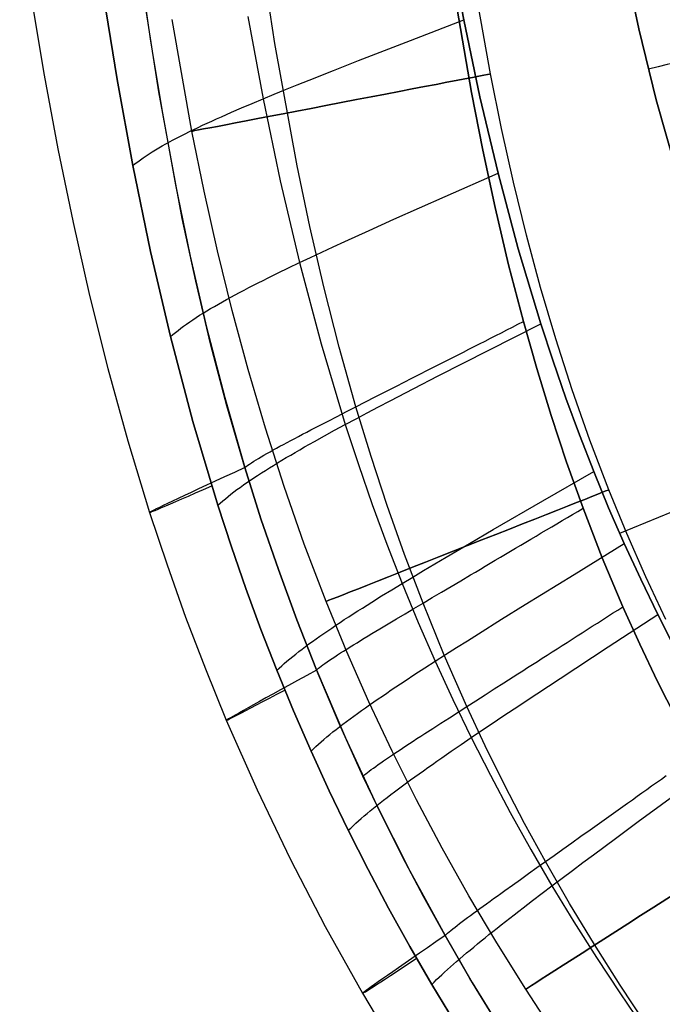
# Model space of a CAD drawing. Extents: x 35614 to 36526, y 4034 to 4838.
# Tile 7 of 79: x 35743 to 35806, y 4169 to 4267. Entities that reach past the tile are written whole.
import ezdxf

# ---------------------------------------------------------------- set-up
doc = ezdxf.new("R2010")
doc.units = 0
doc.layers.add('PREDEFINITO', color=7, linetype='CONTINUOUS')

msp = doc.modelspace()

# ---------------------------------------------------------------- linework, layer by layer
at = {"layer": 'PREDEFINITO'}
for p, q in [((35753.812, 4278.643, -297.202), (35755.844, 4264.388, -297.202)), ((35768.115, 4264.152, -313.407), (35766.254, 4276.266, -313.402)), ((35742.927, 4275.686, -208.45), (35745.333, 4261.042, -208.45)), ((35785.339, 4274.082, -103), (35786.763, 4266.474, -103)), ((35786.763, 4266.474, -103), (35785.339, 4274.082, -103)), ((35802.536, 4272.679, -319.731), (35804.025, 4265.605, -319.731)), ((35804.025, 4265.605, -319.731), (35802.536, 4272.679, -319.731)), ((35756.659, 4259.375, -297.202), (35754.722, 4271.934, -297.202)), ((35787.519, 4259.317, -319.731), (35785.562, 4270.757, -319.731)), ((35785.562, 4270.757, -319.731), (35787.519, 4259.317, -319.731)), ((35789.389, 4261.158, -380.007), (35787.601, 4271.335, -380.007)), ((35752.536, 4260.613, -137), (35751.149, 4269.151, -137)), ((35751.149, 4269.151, -137), (35752.536, 4260.613, -137)), ((35759.923, 4255.498, -380.007), (35757.973, 4266.534, -380.007)), ((35765.439, 4266.822, -115.396), (35766.943, 4258.691, -115.371)), ((35781.499, 4264.452, -105.906), (35786.763, 4266.474, -103)), ((35786.763, 4266.474, -103), (35788.359, 4258.898, -103)), ((35788.359, 4258.898, -103), (35786.763, 4266.474, -103)), ((35804.025, 4265.605, -319.731), (35805.758, 4258.587, -319.731)), ((35805.758, 4258.587, -319.731), (35804.025, 4265.605, -319.731)), ((35755.844, 4264.388, -297.202), (35757.017, 4257.285, -297.202)), ((35770.319, 4252.091, -313.412), (35768.115, 4264.152, -313.407)), ((35776.372, 4262.466, -108.878), (35781.499, 4264.452, -105.906)), ((35773.892, 4261.495, -110.407), (35776.372, 4262.466, -108.878)), ((35745.333, 4261.042, -208.45), (35746.697, 4253.75, -208.449)), ((35771.486, 4260.54, -111.985), (35773.892, 4261.495, -110.407)), ((35790.478, 4255.778, -380.007), (35789.389, 4261.158, -380.007)), ((35754.093, 4252.102, -137), (35752.536, 4260.613, -137)), ((35752.536, 4260.613, -137), (35754.093, 4252.102, -137)), ((35769.165, 4259.605, -113.631), (35770.314, 4260.07, -112.798)), ((35770.314, 4260.07, -112.798), (35771.486, 4260.54, -111.985)), ((35758.978, 4246.89, -297.202), (35756.659, 4259.375, -297.202)), ((35766.943, 4258.691, -115.371), (35768.041, 4259.145, -114.488)), ((35768.041, 4259.145, -114.488), (35769.165, 4259.605, -113.631)), ((35788.635, 4253.624, -319.731), (35787.519, 4259.317, -319.731)), ((35787.519, 4259.317, -319.731), (35788.635, 4253.624, -319.731)), ((35788.359, 4258.898, -103), (35790.146, 4251.367, -103)), ((35790.146, 4251.367, -103), (35788.359, 4258.898, -103)), ((35763.818, 4257.359, -118.218), (35764.83, 4257.798, -117.232)), ((35764.83, 4257.798, -117.232), (35765.872, 4258.242, -116.284)), ((35765.872, 4258.242, -116.284), (35766.943, 4258.691, -115.371)), ((35766.943, 4258.691, -115.371), (35768.634, 4250.586, -115.344)), ((35805.758, 4258.587, -319.731), (35807.733, 4251.632, -319.731)), ((35807.733, 4251.632, -319.731), (35805.758, 4258.587, -319.731)), ((35757.017, 4257.285, -297.202), (35758.318, 4250.207, -297.202)), ((35762.361, 4256.712, -119.78), (35762.839, 4256.926, -119.247)), ((35762.839, 4256.926, -119.247), (35763.324, 4257.142, -118.727)), ((35763.324, 4257.142, -118.727), (35763.818, 4257.359, -118.218)), ((35760.106, 4255.659, -122.644), (35760.539, 4255.867, -122.042)), ((35760.539, 4255.867, -122.042), (35760.981, 4256.076, -121.455)), ((35760.981, 4256.076, -121.455), (35761.433, 4256.287, -120.883)), ((35761.433, 4256.287, -120.883), (35761.893, 4256.499, -120.325)), ((35761.893, 4256.499, -120.325), (35762.361, 4256.712, -119.78)), ((35758.471, 4254.839, -125.22), (35758.865, 4255.043, -124.55)), ((35758.865, 4255.043, -124.55), (35759.269, 4255.247, -123.897)), ((35759.269, 4255.247, -123.897), (35759.683, 4255.452, -123.262)), ((35759.683, 4255.452, -123.262), (35760.106, 4255.659, -122.644)), ((35761.127, 4249.577, -380.007), (35759.923, 4255.498, -380.007)), ((35791.664, 4250.472, -380.007), (35790.478, 4255.778, -380.007)), ((35756.655, 4253.841, -128.876), (35756.997, 4254.038, -128.102)), ((35756.997, 4254.038, -128.102), (35757.35, 4254.237, -127.35)), ((35757.35, 4254.237, -127.35), (35757.713, 4254.437, -126.62)), ((35757.713, 4254.437, -126.62), (35758.087, 4254.638, -125.91)), ((35758.087, 4254.638, -125.91), (35758.471, 4254.839, -125.22)), ((35746.697, 4253.75, -208.449), (35748.19, 4246.488, -208.449)), ((35755.114, 4252.867, -133.114), (35755.399, 4253.06, -132.214)), ((35755.399, 4253.06, -132.214), (35755.696, 4253.254, -131.342)), ((35755.696, 4253.254, -131.342), (35756.005, 4253.449, -130.495)), ((35756.005, 4253.449, -130.495), (35756.324, 4253.644, -129.674)), ((35756.324, 4253.644, -129.674), (35756.655, 4253.841, -128.876)), ((35789.856, 4247.954, -319.731), (35788.635, 4253.624, -319.731)), ((35788.635, 4253.624, -319.731), (35789.856, 4247.954, -319.731)), ((35754.093, 4252.102, -137), (35754.33, 4252.292, -135.983)), ((35755.843, 4243.632, -137), (35754.093, 4252.102, -137)), ((35754.093, 4252.102, -137), (35755.843, 4243.632, -137)), ((35754.33, 4252.292, -135.983), (35754.579, 4252.483, -134.997)), ((35754.579, 4252.483, -134.997), (35754.841, 4252.675, -134.041)), ((35754.841, 4252.675, -134.041), (35755.114, 4252.867, -133.114)), ((35771.578, 4246.093, -313.414), (35770.319, 4252.091, -313.412)), ((35784.937, 4249.062, -105.889), (35790.146, 4251.367, -103)), ((35790.146, 4251.367, -103), (35792.143, 4243.888, -103)), ((35792.143, 4243.888, -103), (35790.146, 4251.367, -103)), ((35758.318, 4250.207, -297.202), (35759.763, 4243.162, -297.202)), ((35768.634, 4250.586, -115.344), (35770.535, 4242.516, -115.317)), ((35792.95, 4245.239, -380.007), (35791.664, 4250.472, -380.007)), ((35762.449, 4243.678, -380.007), (35761.127, 4249.577, -380.007)), ((35779.864, 4246.801, -108.845), (35784.937, 4249.062, -105.889)), ((35791.19, 4242.313, -319.731), (35789.856, 4247.954, -319.731)), ((35789.856, 4247.954, -319.731), (35791.19, 4242.313, -319.731)), ((35748.19, 4246.488, -208.449), (35749.826, 4239.26, -208.449)), ((35760.311, 4240.686, -297.202), (35758.978, 4246.89, -297.202)), ((35777.411, 4245.695, -110.368), (35779.864, 4246.801, -108.845)), ((35772.956, 4240.122, -313.416), (35771.578, 4246.093, -313.414)), ((35775.03, 4244.611, -111.94), (35777.411, 4245.695, -110.368)), ((35794.343, 4240.077, -380.007), (35792.95, 4245.239, -380.007)), ((35773.871, 4244.078, -112.75), (35775.03, 4244.611, -111.94)), ((35757.811, 4235.21, -137), (35755.843, 4243.632, -137)), ((35755.843, 4243.632, -137), (35757.811, 4235.21, -137)), ((35763.895, 4237.808, -380.007), (35762.449, 4243.678, -380.007)), ((35771.622, 4243.03, -114.435), (35772.734, 4243.551, -113.581)), ((35772.734, 4243.551, -113.581), (35773.871, 4244.078, -112.75)), ((35792.143, 4243.888, -103), (35794.37, 4236.475, -103)), ((35794.37, 4236.475, -103), (35792.143, 4243.888, -103)), ((35759.763, 4243.162, -297.202), (35761.371, 4236.155, -297.202)), ((35769.475, 4242.009, -116.228), (35770.535, 4242.516, -115.317)), ((35770.535, 4242.516, -115.317), (35771.622, 4243.03, -114.435)), ((35770.535, 4242.516, -115.317), (35772.669, 4234.492, -115.289)), ((35792.649, 4236.705, -319.731), (35791.19, 4242.313, -319.731)), ((35791.19, 4242.313, -319.731), (35792.649, 4236.705, -319.731)), ((35767.443, 4241.015, -118.161), (35768.444, 4241.508, -117.175)), ((35768.444, 4241.508, -117.175), (35769.475, 4242.009, -116.228)), ((35761.775, 4234.514, -297.202), (35760.311, 4240.686, -297.202)), ((35765.537, 4240.049, -120.268), (35766.001, 4240.287, -119.723)), ((35766.001, 4240.287, -119.723), (35766.474, 4240.528, -119.19)), ((35766.474, 4240.528, -119.19), (35766.954, 4240.77, -118.67)), ((35766.954, 4240.77, -118.67), (35767.443, 4241.015, -118.161)), ((35763.769, 4239.11, -122.591), (35764.198, 4239.342, -121.988)), ((35764.198, 4239.342, -121.988), (35764.635, 4239.576, -121.4)), ((35764.635, 4239.576, -121.4), (35765.082, 4239.811, -120.827)), ((35765.082, 4239.811, -120.827), (35765.537, 4240.049, -120.268)), ((35774.464, 4234.184, -313.418), (35772.956, 4240.122, -313.416)), ((35795.847, 4234.983, -380.007), (35794.343, 4240.077, -380.007)), ((35749.826, 4239.26, -208.449), (35751.622, 4232.075, -208.448)), ((35762.15, 4238.2, -125.173), (35762.54, 4238.425, -124.5)), ((35762.54, 4238.425, -124.5), (35762.94, 4238.652, -123.846)), ((35762.94, 4238.652, -123.846), (35763.35, 4238.88, -123.21)), ((35763.35, 4238.88, -123.21), (35763.769, 4239.11, -122.591)), ((35760.69, 4237.316, -128.063), (35761.04, 4237.534, -127.309)), ((35761.04, 4237.534, -127.309), (35761.4, 4237.755, -126.576)), ((35761.4, 4237.755, -126.576), (35761.77, 4237.976, -125.865)), ((35761.77, 4237.976, -125.865), (35762.15, 4238.2, -125.173)), ((35765.469, 4231.971, -380.007), (35763.895, 4237.808, -380.007)), ((35759.107, 4236.246, -132.192), (35759.402, 4236.457, -131.316)), ((35759.402, 4236.457, -131.316), (35759.707, 4236.669, -130.465)), ((35759.707, 4236.669, -130.465), (35760.024, 4236.883, -129.641)), ((35760.024, 4236.883, -129.641), (35760.352, 4237.099, -128.84)), ((35760.352, 4237.099, -128.84), (35760.69, 4237.316, -128.063)), ((35789.241, 4233.879, -105.872), (35794.37, 4236.475, -103)), ((35791.562, 4236.152, -319.686), (35792.105, 4236.428, -319.715)), ((35792.105, 4236.428, -319.715), (35792.649, 4236.705, -319.731)), ((35793.968, 4232.051, -319.731), (35792.649, 4236.705, -319.731)), ((35792.649, 4236.705, -319.731), (35793.968, 4232.051, -319.731)), ((35794.37, 4236.475, -103), (35795.575, 4232.799, -103)), ((35795.575, 4232.799, -103), (35794.37, 4236.475, -103)), ((35757.811, 4235.21, -137), (35758.047, 4235.415, -135.978)), ((35758.047, 4235.415, -135.978), (35758.294, 4235.621, -134.987)), ((35758.294, 4235.621, -134.987), (35758.553, 4235.828, -134.027)), ((35758.553, 4235.828, -134.027), (35758.825, 4236.036, -133.095)), ((35758.825, 4236.036, -133.095), (35759.107, 4236.246, -132.192)), ((35761.371, 4236.155, -297.202), (35763.159, 4229.194, -297.202)), ((35789.938, 4235.326, -319.526), (35790.479, 4235.601, -319.591)), ((35790.479, 4235.601, -319.591), (35791.02, 4235.876, -319.645)), ((35791.02, 4235.876, -319.645), (35791.562, 4236.152, -319.686)), ((35760.021, 4226.847, -137), (35757.811, 4235.21, -137)), ((35757.811, 4235.21, -137), (35760.021, 4226.847, -137)), ((35763.382, 4228.379, -297.202), (35761.775, 4234.514, -297.202)), ((35772.669, 4234.492, -115.289), (35775.057, 4226.529, -115.261)), ((35787.79, 4234.233, -319.141), (35788.325, 4234.505, -319.255)), ((35788.325, 4234.505, -319.255), (35788.861, 4234.778, -319.357)), ((35788.861, 4234.778, -319.357), (35789.399, 4235.052, -319.447)), ((35789.399, 4235.052, -319.447), (35789.938, 4235.326, -319.526)), ((35797.467, 4229.956, -380.007), (35795.847, 4234.983, -380.007)), ((35776.113, 4228.282, -313.42), (35774.464, 4234.184, -313.418)), ((35784.246, 4231.333, -108.812), (35789.241, 4233.879, -105.872)), ((35786.194, 4233.421, -318.727), (35786.724, 4233.69, -318.877)), ((35786.724, 4233.69, -318.877), (35787.256, 4233.961, -319.015)), ((35787.256, 4233.961, -319.015), (35787.79, 4234.233, -319.141)), ((35784.092, 4232.35, -318.012), (35784.615, 4232.616, -318.208)), ((35784.615, 4232.616, -318.208), (35785.139, 4232.883, -318.392)), ((35785.139, 4232.883, -318.392), (35785.666, 4233.151, -318.565)), ((35785.666, 4233.151, -318.565), (35786.194, 4233.421, -318.727)), ((35795.575, 4232.799, -103), (35796.844, 4229.143, -103)), ((35796.844, 4229.143, -103), (35795.575, 4232.799, -103)), ((35751.622, 4232.075, -208.448), (35753.591, 4224.936, -208.448)), ((35767.178, 4226.174, -380.007), (35765.469, 4231.971, -380.007)), ((35782.026, 4231.298, -317.118), (35782.539, 4231.559, -317.358)), ((35782.539, 4231.559, -317.358), (35783.054, 4231.822, -317.587)), ((35783.054, 4231.822, -317.587), (35783.572, 4232.085, -317.805)), ((35783.572, 4232.085, -317.805), (35784.092, 4232.35, -318.012)), ((35795.385, 4227.426, -319.731), (35793.968, 4232.051, -319.731)), ((35793.968, 4232.051, -319.731), (35795.385, 4227.426, -319.731)), ((35780.002, 4230.267, -316.05), (35781.008, 4230.779, -316.605)), ((35781.008, 4230.779, -316.605), (35781.516, 4231.038, -316.867)), ((35781.516, 4231.038, -316.867), (35782.026, 4231.298, -317.118)), ((35781.831, 4230.09, -110.328), (35784.246, 4231.333, -108.812)), ((35778.028, 4229.26, -314.815), (35779.008, 4229.76, -315.453)), ((35779.008, 4229.76, -315.453), (35780.002, 4230.267, -316.05)), ((35779.486, 4228.873, -111.893), (35781.831, 4230.09, -110.328)), ((35799.209, 4224.995, -380.007), (35797.467, 4229.956, -380.007)), ((35763.159, 4229.194, -297.202), (35765.145, 4222.286, -297.202)), ((35776.113, 4228.282, -313.42), (35777.062, 4228.767, -314.137)), ((35777.062, 4228.767, -314.137), (35778.028, 4229.26, -314.815)), ((35778.344, 4228.276, -112.701), (35779.486, 4228.873, -111.893)), ((35796.844, 4229.143, -103), (35798.181, 4225.509, -103)), ((35798.181, 4225.509, -103), (35796.844, 4229.143, -103)), ((35765.145, 4222.286, -297.202), (35763.382, 4228.379, -297.202)), ((35774.269, 4227.338, -311.871), (35775.182, 4227.806, -312.664)), ((35775.182, 4227.806, -312.664), (35776.113, 4228.282, -313.42)), ((35777.605, 4223.388, -313.421), (35776.113, 4228.282, -313.42)), ((35776.128, 4227.103, -114.382), (35777.224, 4227.685, -113.53)), ((35777.224, 4227.685, -113.53), (35778.344, 4228.276, -112.701)), ((35762.494, 4218.558, -137), (35760.021, 4226.847, -137)), ((35760.021, 4226.847, -137), (35762.494, 4218.558, -137)), ((35772.51, 4226.433, -310.176), (35773.378, 4226.88, -311.041)), ((35773.378, 4226.88, -311.041), (35774.269, 4227.338, -311.871)), ((35775.057, 4226.529, -115.261), (35776.128, 4227.103, -114.382)), ((35796.907, 4222.832, -319.731), (35795.385, 4227.426, -319.731)), ((35795.385, 4227.426, -319.731), (35796.907, 4222.832, -319.731)), ((35769.027, 4220.423, -380.007), (35767.178, 4226.174, -380.007)), ((35770.855, 4225.573, -308.34), (35771.258, 4225.783, -308.812)), ((35771.258, 4225.783, -308.812), (35771.668, 4225.997, -309.275)), ((35771.668, 4225.997, -309.275), (35772.51, 4226.433, -310.176)), ((35772.997, 4225.406, -117.118), (35774.013, 4225.963, -116.172)), ((35774.013, 4225.963, -116.172), (35775.057, 4226.529, -115.261)), ((35775.057, 4226.529, -115.261), (35776.353, 4222.575, -115.248)), ((35753.591, 4224.936, -208.448), (35755.751, 4217.852, -208.448)), ((35768.966, 4224.573, -305.855), (35769.325, 4224.766, -306.369)), ((35769.325, 4224.766, -306.369), (35769.694, 4224.962, -306.874)), ((35769.694, 4224.962, -306.874), (35770.073, 4225.162, -307.371)), ((35770.073, 4225.162, -307.371), (35770.46, 4225.366, -307.86)), ((35770.46, 4225.366, -307.86), (35770.855, 4225.573, -308.34)), ((35771.529, 4224.587, -118.612), (35772.011, 4224.858, -118.103)), ((35772.011, 4224.858, -118.103), (35772.997, 4225.406, -117.118)), ((35798.181, 4225.509, -103), (35799.585, 4221.901, -103)), ((35799.585, 4221.901, -103), (35798.181, 4225.509, -103)), ((35801.078, 4220.097, -380.007), (35799.209, 4224.995, -380.007)), ((35767.331, 4223.676, -303.168), (35767.634, 4223.846, -303.721)), ((35767.634, 4223.846, -303.721), (35767.95, 4224.021, -304.267)), ((35767.95, 4224.021, -304.267), (35768.277, 4224.201, -304.804)), ((35768.277, 4224.201, -304.804), (35768.616, 4224.385, -305.334)), ((35768.616, 4224.385, -305.334), (35768.966, 4224.573, -305.855)), ((35769.683, 4223.526, -120.771), (35770.132, 4223.788, -120.211)), ((35770.132, 4223.788, -120.211), (35770.589, 4224.052, -119.666)), ((35770.589, 4224.052, -119.666), (35771.055, 4224.318, -119.133)), ((35771.055, 4224.318, -119.133), (35771.529, 4224.587, -118.612)), ((35765.616, 4222.636, -299.074), (35765.812, 4222.767, -299.682)), ((35765.812, 4222.767, -299.682), (35766.025, 4222.904, -300.283)), ((35766.025, 4222.904, -300.283), (35766.256, 4223.047, -300.875)), ((35766.256, 4223.047, -300.875), (35766.502, 4223.196, -301.46)), ((35766.502, 4223.196, -301.46), (35766.764, 4223.351, -302.037)), ((35766.764, 4223.351, -302.037), (35767.041, 4223.511, -302.606)), ((35767.041, 4223.511, -302.606), (35767.331, 4223.676, -303.168)), ((35768.388, 4222.755, -122.537), (35768.811, 4223.01, -121.933)), ((35768.811, 4223.01, -121.933), (35769.242, 4223.267, -121.344)), ((35769.242, 4223.267, -121.344), (35769.683, 4223.526, -120.771)), ((35779.205, 4218.525, -313.422), (35777.605, 4223.388, -313.421)), ((35798.538, 4218.272, -319.731), (35796.907, 4222.832, -319.731)), ((35796.907, 4222.832, -319.731), (35798.538, 4218.272, -319.731)), ((35765.145, 4222.286, -297.202), (35765.211, 4222.34, -297.519)), ((35765.145, 4222.286, -297.202), (35766.743, 4217.236, -297.202)), ((35766.743, 4217.236, -297.202), (35765.145, 4222.286, -297.202)), ((35765.211, 4222.34, -297.519), (35765.282, 4222.396, -297.834)), ((35765.282, 4222.396, -297.834), (35765.439, 4222.513, -298.458)), ((35765.439, 4222.513, -298.458), (35765.616, 4222.636, -299.074)), ((35766.789, 4221.759, -125.125), (35767.175, 4222.005, -124.45)), ((35767.175, 4222.005, -124.45), (35767.57, 4222.253, -123.795)), ((35767.57, 4222.253, -123.795), (35767.974, 4222.503, -123.157)), ((35767.974, 4222.503, -123.157), (35768.388, 4222.755, -122.537)), ((35776.353, 4222.575, -115.248), (35777.72, 4218.641, -115.235)), ((35794.565, 4219.008, -105.856), (35799.585, 4221.901, -103)), ((35799.585, 4221.901, -103), (35801.058, 4218.324, -103)), ((35801.058, 4218.324, -103), (35799.585, 4221.901, -103)), ((35765.347, 4220.8, -128.024), (35765.693, 4221.037, -127.267)), ((35765.693, 4221.037, -127.267), (35766.048, 4221.275, -126.532)), ((35766.048, 4221.275, -126.532), (35766.414, 4221.516, -125.818)), ((35766.414, 4221.516, -125.818), (35766.789, 4221.759, -125.125)), ((35763.78, 4219.652, -132.169), (35764.072, 4219.877, -131.289)), ((35764.072, 4219.877, -131.289), (35764.375, 4220.105, -130.435)), ((35764.375, 4220.105, -130.435), (35764.688, 4220.334, -129.607)), ((35764.688, 4220.334, -129.607), (35765.012, 4220.566, -128.804)), ((35765.012, 4220.566, -128.804), (35765.347, 4220.8, -128.024)), ((35771.022, 4214.722, -380.007), (35769.027, 4220.423, -380.007)), ((35802.856, 4215.78, -380.007), (35801.078, 4220.097, -380.007)), ((35762.728, 4218.773, -135.973), (35762.974, 4218.989, -134.977)), ((35762.974, 4218.989, -134.977), (35763.231, 4219.208, -134.012)), ((35763.231, 4219.208, -134.012), (35763.5, 4219.429, -133.076)), ((35763.5, 4219.429, -133.076), (35763.78, 4219.652, -132.169)), ((35789.675, 4216.173, -108.781), (35794.565, 4219.008, -105.856)), ((35762.494, 4218.558, -137), (35762.728, 4218.773, -135.973)), ((35763.837, 4214.445, -137), (35762.494, 4218.558, -137)), ((35762.494, 4218.558, -137), (35763.837, 4214.445, -137)), ((35777.72, 4218.641, -115.235), (35779.16, 4214.731, -115.222)), ((35780.915, 4213.696, -313.423), (35779.205, 4218.525, -313.422)), ((35797.502, 4217.658, -319.686), (35798.02, 4217.965, -319.715)), ((35798.02, 4217.965, -319.715), (35798.538, 4218.272, -319.731)), ((35800.431, 4213.386, -319.731), (35798.538, 4218.272, -319.731)), ((35798.538, 4218.272, -319.731), (35800.431, 4213.386, -319.731)), ((35801.058, 4218.324, -103), (35802.603, 4214.776, -103)), ((35802.603, 4214.776, -103), (35801.058, 4218.324, -103)), ((35802.151, 4215.795, -103), (35809.489, 4218.838, -99.314)), ((35755.751, 4217.852, -208.448), (35757.471, 4212.672, -208.447)), ((35766.743, 4217.236, -297.202), (35768.457, 4212.221, -297.202)), ((35768.457, 4212.221, -297.202), (35766.743, 4217.236, -297.202)), ((35795.953, 4216.741, -319.526), (35796.468, 4217.046, -319.592)), ((35796.468, 4217.046, -319.592), (35796.984, 4217.352, -319.645)), ((35796.984, 4217.352, -319.645), (35797.502, 4217.658, -319.686)), ((35787.31, 4214.792, -110.29), (35789.675, 4216.173, -108.781)), ((35794.413, 4215.829, -319.256), (35794.925, 4216.132, -319.358)), ((35794.925, 4216.132, -319.358), (35795.438, 4216.436, -319.448)), ((35795.438, 4216.436, -319.448), (35795.953, 4216.741, -319.526)), ((35792.885, 4214.924, -318.878), (35793.393, 4215.225, -319.016)), ((35793.393, 4215.225, -319.016), (35793.902, 4215.526, -319.142)), ((35793.902, 4215.526, -319.142), (35794.413, 4215.829, -319.256)), ((35804.737, 4211.514, -380.007), (35802.856, 4215.78, -380.007)), ((35765.252, 4210.357, -137), (35763.837, 4214.445, -137)), ((35763.837, 4214.445, -137), (35765.252, 4210.357, -137)), ((35773.17, 4209.078, -380.007), (35771.022, 4214.722, -380.007)), ((35779.16, 4214.731, -115.222), (35780.675, 4210.848, -115.21)), ((35785.013, 4213.442, -111.85), (35787.31, 4214.792, -110.29)), ((35790.87, 4213.73, -318.21), (35791.371, 4214.027, -318.394)), ((35791.371, 4214.027, -318.394), (35791.874, 4214.325, -318.567)), ((35791.874, 4214.325, -318.567), (35792.379, 4214.624, -318.728)), ((35792.379, 4214.624, -318.728), (35792.885, 4214.924, -318.878)), ((35797.648, 4211.733, -105.849), (35802.603, 4214.776, -103)), ((35802.603, 4214.776, -103), (35804.221, 4211.259, -103)), ((35804.221, 4211.259, -103), (35802.603, 4214.776, -103)), ((35782.737, 4208.906, -313.423), (35780.915, 4213.696, -313.423)), ((35783.895, 4212.779, -112.655), (35785.013, 4213.442, -111.85)), ((35789.38, 4212.846, -317.59), (35789.874, 4213.14, -317.808)), ((35789.874, 4213.14, -317.808), (35790.371, 4213.434, -318.014)), ((35790.371, 4213.434, -318.014), (35790.87, 4213.73, -318.21)), ((35802.464, 4208.545, -319.731), (35800.431, 4213.386, -319.731)), ((35800.431, 4213.386, -319.731), (35802.464, 4208.545, -319.731)), ((35757.471, 4212.672, -208.447), (35759.305, 4207.527, -208.447)), ((35768.457, 4212.221, -297.202), (35770.285, 4207.244, -297.202)), ((35770.285, 4207.244, -297.202), (35768.457, 4212.221, -297.202)), ((35781.724, 4211.482, -114.332), (35782.798, 4212.125, -113.482)), ((35782.798, 4212.125, -113.482), (35783.895, 4212.779, -112.655)), ((35787.909, 4211.974, -316.87), (35788.397, 4212.264, -317.12)), ((35788.397, 4212.264, -317.12), (35788.887, 4212.554, -317.36)), ((35788.887, 4212.554, -317.36), (35789.38, 4212.846, -317.59)), ((35780.675, 4210.848, -115.21), (35781.724, 4211.482, -114.332)), ((35785.51, 4210.552, -315.456), (35786.461, 4211.116, -316.053)), ((35786.461, 4211.116, -316.053), (35787.423, 4211.687, -316.608)), ((35787.423, 4211.687, -316.608), (35787.909, 4211.974, -316.87)), ((35792.821, 4208.754, -108.767), (35797.648, 4211.733, -105.849)), ((35804.221, 4211.259, -103), (35805.907, 4207.777, -103)), ((35805.907, 4207.777, -103), (35804.221, 4211.259, -103)), ((35806.721, 4207.297, -380.007), (35804.737, 4211.514, -380.007)), ((35766.743, 4206.297, -137), (35765.252, 4210.357, -137)), ((35765.252, 4210.357, -137), (35766.743, 4206.297, -137)), ((35778.655, 4209.611, -117.064), (35779.651, 4210.224, -116.119)), ((35779.651, 4210.224, -116.119), (35780.675, 4210.848, -115.21)), ((35780.675, 4210.848, -115.21), (35782.266, 4206.993, -115.198)), ((35784.571, 4209.995, -314.818), (35785.51, 4210.552, -315.456)), ((35777.688, 4209.009, -118.049), (35778.655, 4209.611, -117.064)), ((35782.737, 4208.906, -313.423), (35783.647, 4209.446, -314.14)), ((35783.647, 4209.446, -314.14), (35784.571, 4209.995, -314.818)), ((35775.217, 4204.097, -380.007), (35773.17, 4209.078, -380.007)), ((35776.293, 4208.127, -119.612), (35776.75, 4208.418, -119.079)), ((35776.75, 4208.418, -119.079), (35777.215, 4208.712, -118.558)), ((35777.215, 4208.712, -118.558), (35777.688, 4209.009, -118.049)), ((35780.969, 4207.854, -311.875), (35781.844, 4208.375, -312.668)), ((35781.844, 4208.375, -312.668), (35782.737, 4208.906, -313.423)), ((35784.835, 4203.776, -313.424), (35782.737, 4208.906, -313.423)), ((35790.486, 4207.304, -110.273), (35792.821, 4208.754, -108.767)), ((35801.455, 4207.9, -319.686), (35801.959, 4208.222, -319.715)), ((35801.959, 4208.222, -319.715), (35802.464, 4208.545, -319.731)), ((35804.134, 4204.843, -319.731), (35802.464, 4208.545, -319.731)), ((35802.464, 4208.545, -319.731), (35804.134, 4204.843, -319.731)), ((35759.305, 4207.527, -208.447), (35761.255, 4202.421, -208.447)), ((35770.285, 4207.244, -297.202), (35772.228, 4202.309, -297.202)), ((35772.228, 4202.309, -297.202), (35770.285, 4207.244, -297.202)), ((35774.546, 4206.992, -121.881), (35774.97, 4207.272, -121.292)), ((35774.97, 4207.272, -121.292), (35775.403, 4207.554, -120.718)), ((35775.403, 4207.554, -120.718), (35775.844, 4207.839, -120.158)), ((35775.844, 4207.839, -120.158), (35776.293, 4208.127, -119.612)), ((35779.281, 4206.845, -310.181), (35780.114, 4207.343, -311.046)), ((35780.114, 4207.343, -311.046), (35780.969, 4207.854, -311.875)), ((35788.219, 4205.886, -111.83), (35790.486, 4207.304, -110.273)), ((35799.947, 4206.936, -319.527), (35800.449, 4207.257, -319.592)), ((35800.449, 4207.257, -319.592), (35800.952, 4207.578, -319.646)), ((35800.952, 4207.578, -319.646), (35801.455, 4207.9, -319.686)), ((35801.021, 4204.589, -105.842), (35805.907, 4207.777, -103)), ((35805.907, 4207.777, -103), (35807.663, 4204.328, -103)), ((35807.663, 4204.328, -103), (35805.907, 4207.777, -103)), ((35768.31, 4202.268, -137), (35766.743, 4206.297, -137)), ((35766.743, 4206.297, -137), (35768.31, 4202.268, -137)), ((35773.326, 4206.173, -123.747), (35773.724, 4206.443, -123.108)), ((35773.724, 4206.443, -123.108), (35774.131, 4206.716, -122.486)), ((35774.131, 4206.716, -122.486), (35774.546, 4206.992, -121.881)), ((35778.078, 4206.122, -308.817), (35778.473, 4206.36, -309.28)), ((35778.473, 4206.36, -309.28), (35779.281, 4206.845, -310.181)), ((35782.266, 4206.993, -115.198), (35783.934, 4203.168, -115.186)), ((35798.448, 4205.978, -319.257), (35798.946, 4206.296, -319.359)), ((35798.946, 4206.296, -319.359), (35799.446, 4206.616, -319.449)), ((35799.446, 4206.616, -319.449), (35799.947, 4206.936, -319.527)), ((35771.828, 4205.123, -126.491), (35772.188, 4205.381, -125.775)), ((35772.188, 4205.381, -125.775), (35772.558, 4205.642, -125.08)), ((35772.558, 4205.642, -125.08), (35772.938, 4205.906, -124.404)), ((35772.938, 4205.906, -124.404), (35773.326, 4206.173, -123.747)), ((35776.576, 4205.21, -306.879), (35776.94, 4205.432, -307.376)), ((35776.94, 4205.432, -307.376), (35777.312, 4205.658, -307.865)), ((35777.312, 4205.658, -307.865), (35777.691, 4205.888, -308.345)), ((35777.691, 4205.888, -308.345), (35778.078, 4206.122, -308.817)), ((35787.115, 4205.191, -112.634), (35788.219, 4205.886, -111.83)), ((35796.96, 4205.026, -318.879), (35797.455, 4205.343, -319.017)), ((35797.455, 4205.343, -319.017), (35797.951, 4205.66, -319.143)), ((35797.951, 4205.66, -319.143), (35798.448, 4205.978, -319.257)), ((35770.486, 4204.122, -129.576), (35770.807, 4204.367, -128.77)), ((35770.807, 4204.367, -128.77), (35771.137, 4204.616, -127.987)), ((35771.137, 4204.616, -127.987), (35771.478, 4204.868, -127.228)), ((35771.478, 4204.868, -127.228), (35771.828, 4205.123, -126.491)), ((35774.901, 4204.171, -304.271), (35775.216, 4204.369, -304.809)), ((35775.216, 4204.369, -304.809), (35775.541, 4204.572, -305.339)), ((35775.541, 4204.572, -305.339), (35775.877, 4204.78, -305.86)), ((35775.877, 4204.78, -305.86), (35776.222, 4204.993, -306.374)), ((35776.222, 4204.993, -306.374), (35776.576, 4205.21, -306.879)), ((35784.971, 4203.832, -114.309), (35786.031, 4204.506, -113.459)), ((35786.031, 4204.506, -113.459), (35787.115, 4205.191, -112.634)), ((35795.486, 4204.083, -318.395), (35795.976, 4204.397, -318.568)), ((35795.976, 4204.397, -318.568), (35796.467, 4204.711, -318.729)), ((35796.261, 4201.469, -108.753), (35801.021, 4204.589, -105.842)), ((35796.467, 4204.711, -318.729), (35796.96, 4205.026, -318.879)), ((35805.889, 4201.172, -319.731), (35804.134, 4204.843, -319.731)), ((35804.134, 4204.843, -319.731), (35805.889, 4201.172, -319.731)), ((35769.31, 4203.17, -133.059), (35769.588, 4203.404, -132.148)), ((35769.588, 4203.404, -132.148), (35769.877, 4203.64, -131.264)), ((35769.877, 4203.64, -131.264), (35770.176, 4203.879, -130.407)), ((35770.176, 4203.879, -130.407), (35770.486, 4204.122, -129.576)), ((35773.515, 4203.27, -301.464), (35773.765, 4203.437, -302.041)), ((35773.765, 4203.437, -302.041), (35774.03, 4203.612, -302.611)), ((35774.03, 4203.612, -302.611), (35774.308, 4203.792, -303.172)), ((35774.308, 4203.792, -303.172), (35774.599, 4203.979, -303.726)), ((35774.599, 4203.979, -303.726), (35774.901, 4204.171, -304.271)), ((35777.388, 4199.167, -380.007), (35775.217, 4204.097, -380.007)), ((35783.934, 4203.168, -115.186), (35784.971, 4203.832, -114.309)), ((35787.069, 4198.698, -313.425), (35784.835, 4203.776, -313.424)), ((35794.028, 4203.151, -317.809), (35794.512, 4203.46, -318.016)), ((35794.512, 4203.46, -318.016), (35794.998, 4203.771, -318.211)), ((35794.998, 4203.771, -318.211), (35795.486, 4204.083, -318.395)), ((35761.255, 4202.421, -208.447), (35763.323, 4197.355, -208.446)), ((35768.31, 4202.268, -137), (35768.543, 4202.489, -135.968)), ((35768.543, 4202.489, -135.968), (35768.788, 4202.713, -134.968)), ((35768.788, 4202.713, -134.968), (35769.043, 4202.94, -133.999)), ((35769.043, 4202.94, -133.999), (35769.31, 4203.17, -133.059)), ((35772.228, 4202.309, -297.202), (35772.289, 4202.364, -297.519)), ((35772.289, 4202.364, -297.519), (35772.356, 4202.421, -297.834)), ((35772.356, 4202.421, -297.834), (35772.427, 4202.481, -298.148)), ((35772.427, 4202.481, -298.148), (35772.504, 4202.542, -298.459)), ((35772.504, 4202.542, -298.459), (35772.671, 4202.672, -299.076)), ((35772.671, 4202.672, -299.076), (35772.856, 4202.81, -299.685)), ((35772.856, 4202.81, -299.685), (35773.06, 4202.956, -300.286)), ((35773.06, 4202.956, -300.286), (35773.279, 4203.109, -300.879)), ((35773.279, 4203.109, -300.879), (35773.515, 4203.27, -301.464)), ((35781.939, 4201.875, -117.039), (35782.923, 4202.516, -116.095)), ((35782.923, 4202.516, -116.095), (35783.934, 4203.168, -115.186)), ((35783.934, 4203.168, -115.186), (35785.677, 4199.38, -115.175)), ((35792.588, 4202.23, -317.122), (35793.065, 4202.535, -317.362)), ((35793.065, 4202.535, -317.362), (35793.545, 4202.842, -317.591)), ((35793.545, 4202.842, -317.591), (35794.028, 4203.151, -317.809)), ((35769.957, 4198.268, -137), (35768.31, 4202.268, -137)), ((35768.31, 4202.268, -137), (35769.957, 4198.268, -137)), ((35772.228, 4202.309, -297.202), (35775.083, 4195.604, -297.202)), ((35774.455, 4197.029, -297.202), (35772.228, 4202.309, -297.202)), ((35780.982, 4201.247, -118.024), (35781.939, 4201.875, -117.039)), ((35790.701, 4201.023, -316.054), (35791.639, 4201.623, -316.609)), ((35791.639, 4201.623, -316.609), (35792.112, 4201.926, -316.871)), ((35792.112, 4201.926, -316.871), (35792.588, 4202.23, -317.122)), ((35793.958, 4199.95, -110.256), (35796.261, 4201.469, -108.753)), ((35779.603, 4200.328, -119.587), (35780.055, 4200.631, -119.054)), ((35780.055, 4200.631, -119.054), (35780.515, 4200.937, -118.533)), ((35780.515, 4200.937, -118.533), (35780.982, 4201.247, -118.024)), ((35788.858, 4199.844, -314.82), (35789.773, 4200.429, -315.458)), ((35789.773, 4200.429, -315.458), (35790.701, 4201.023, -316.054)), ((35807.727, 4197.536, -319.731), (35805.889, 4201.172, -319.731)), ((35805.889, 4201.172, -319.731), (35807.727, 4197.536, -319.731)), ((35777.875, 4199.148, -121.857), (35778.295, 4199.438, -121.268)), ((35778.295, 4199.438, -121.268), (35778.723, 4199.731, -120.693)), ((35778.723, 4199.731, -120.693), (35779.159, 4200.028, -120.133)), ((35779.159, 4200.028, -120.133), (35779.603, 4200.328, -119.587)), ((35787.956, 4199.266, -314.142), (35788.858, 4199.844, -314.82)), ((35791.722, 4198.468, -111.811), (35793.958, 4199.95, -110.256)), ((35776.668, 4198.298, -123.725), (35777.061, 4198.578, -123.085)), ((35777.061, 4198.578, -123.085), (35777.464, 4198.861, -122.463)), ((35779.68, 4194.291, -380.007), (35777.388, 4199.167, -380.007)), ((35777.464, 4198.861, -122.463), (35777.875, 4199.148, -121.857)), ((35785.677, 4199.38, -115.175), (35787.493, 4195.628, -115.163)), ((35786.197, 4198.139, -312.67), (35787.069, 4198.698, -313.425)), ((35787.069, 4198.698, -313.425), (35787.956, 4199.266, -314.142)), ((35788.888, 4194.816, -313.426), (35787.069, 4198.698, -313.425)), ((35790.632, 4197.741, -112.614), (35791.722, 4198.468, -111.811)), ((35771.684, 4194.3, -137), (35769.957, 4198.268, -137)), ((35769.957, 4198.268, -137), (35771.684, 4194.3, -137)), ((35775.54, 4197.48, -125.755), (35775.907, 4197.749, -125.059)), ((35775.907, 4197.749, -125.059), (35776.283, 4198.022, -124.382)), ((35776.283, 4198.022, -124.382), (35776.668, 4198.298, -123.725)), ((35784.509, 4197.054, -311.048), (35785.343, 4197.591, -311.877)), ((35785.343, 4197.591, -311.877), (35786.197, 4198.139, -312.67)), ((35789.563, 4197.025, -113.438), (35790.632, 4197.741, -112.614)), ((35763.323, 4197.355, -208.446), (35766.358, 4190.468, -208.446)), ((35774.169, 4196.437, -128.754), (35774.498, 4196.692, -127.971)), ((35776.813, 4191.805, -297.202), (35774.455, 4197.029, -297.202)), ((35774.498, 4196.692, -127.971), (35774.835, 4196.951, -127.21)), ((35774.835, 4196.951, -127.21), (35775.183, 4197.214, -126.472)), ((35775.183, 4197.214, -126.472), (35775.54, 4197.48, -125.755)), ((35782.906, 4196.019, -309.282), (35783.695, 4196.53, -310.183)), ((35783.695, 4196.53, -310.183), (35784.509, 4197.054, -311.048)), ((35788.516, 4196.321, -114.287), (35789.563, 4197.025, -113.438)), ((35772.959, 4195.451, -132.138), (35773.246, 4195.692, -131.253)), ((35773.246, 4195.692, -131.253), (35773.543, 4195.937, -130.394)), ((35773.543, 4195.937, -130.394), (35773.851, 4196.185, -129.562)), ((35773.851, 4196.185, -129.562), (35774.169, 4196.437, -128.754)), ((35775.083, 4195.604, -297.202), (35778.149, 4188.993, -297.202)), ((35782.143, 4195.524, -308.347), (35782.521, 4195.77, -308.819)), ((35782.521, 4195.77, -308.819), (35782.906, 4196.019, -309.282)), ((35786.495, 4194.948, -116.072), (35787.493, 4195.628, -115.163)), ((35787.493, 4195.628, -115.163), (35788.516, 4196.321, -114.287)), ((35787.493, 4195.628, -115.163), (35789.382, 4191.911, -115.152)), ((35771.917, 4194.523, -135.966), (35772.161, 4194.75, -134.964)), ((35772.161, 4194.75, -134.964), (35772.416, 4194.98, -133.992)), ((35772.416, 4194.98, -133.992), (35772.682, 4195.214, -133.051)), ((35772.682, 4195.214, -133.051), (35772.959, 4195.451, -132.138)), ((35780.37, 4194.361, -305.862), (35780.707, 4194.584, -306.376)), ((35780.707, 4194.584, -306.376), (35781.054, 4194.812, -306.881)), ((35781.054, 4194.812, -306.881), (35781.409, 4195.045, -307.378)), ((35781.409, 4195.045, -307.378), (35781.772, 4195.282, -307.867)), ((35781.772, 4195.282, -307.867), (35782.143, 4195.524, -308.347)), ((35785.523, 4194.28, -117.016), (35786.495, 4194.948, -116.072)), ((35790.788, 4190.968, -313.427), (35788.888, 4194.816, -313.426)), ((35771.684, 4194.3, -137), (35771.917, 4194.523, -135.966)), ((35773.486, 4190.37, -137), (35771.684, 4194.3, -137)), ((35771.684, 4194.3, -137), (35773.486, 4190.37, -137)), ((35779.122, 4193.523, -303.728), (35779.417, 4193.724, -304.273)), ((35779.417, 4193.724, -304.273), (35779.724, 4193.931, -304.811)), ((35782.09, 4189.471, -380.007), (35779.68, 4194.291, -380.007)), ((35779.724, 4193.931, -304.811), (35780.042, 4194.143, -305.341)), ((35780.042, 4194.143, -305.341), (35780.37, 4194.361, -305.862)), ((35784.117, 4193.304, -118.509), (35784.579, 4193.626, -118)), ((35784.579, 4193.626, -118), (35785.523, 4194.28, -117.016)), ((35777.834, 4192.62, -300.88), (35778.064, 4192.787, -301.465)), ((35778.064, 4192.787, -301.465), (35778.308, 4192.96, -302.043)), ((35778.308, 4192.96, -302.043), (35778.566, 4193.141, -302.612)), ((35778.566, 4193.141, -302.612), (35778.838, 4193.329, -303.174)), ((35778.838, 4193.329, -303.174), (35779.122, 4193.523, -303.728)), ((35782.778, 4192.359, -120.11), (35783.217, 4192.67, -119.563)), ((35783.217, 4192.67, -119.563), (35783.663, 4192.985, -119.03)), ((35783.663, 4192.985, -119.03), (35784.117, 4193.304, -118.509)), ((35776.813, 4191.805, -297.202), (35776.872, 4191.86, -297.519)), ((35778.722, 4187.816, -297.202), (35776.813, 4191.805, -297.202)), ((35776.872, 4191.86, -297.519), (35776.936, 4191.917, -297.835)), ((35776.936, 4191.917, -297.835), (35777.005, 4191.977, -298.148)), ((35777.005, 4191.977, -298.148), (35777.08, 4192.04, -298.46)), ((35777.08, 4192.04, -298.46), (35777.242, 4192.172, -299.077)), ((35777.242, 4192.172, -299.077), (35777.422, 4192.313, -299.686)), ((35777.422, 4192.313, -299.686), (35777.62, 4192.462, -300.287)), ((35777.62, 4192.462, -300.287), (35777.834, 4192.62, -300.88)), ((35781.508, 4191.446, -121.835), (35781.923, 4191.747, -121.245)), ((35781.923, 4191.747, -121.245), (35782.347, 4192.051, -120.67)), ((35782.347, 4192.051, -120.67), (35782.778, 4192.359, -120.11)), ((35789.382, 4191.911, -115.152), (35791.342, 4188.233, -115.142)), ((35806.262, 4191.53, -319.36), (35806.743, 4191.872, -319.45)), ((35780.314, 4190.567, -123.704), (35780.703, 4190.856, -123.063)), ((35780.703, 4190.856, -123.063), (35781.102, 4191.149, -122.441)), ((35781.102, 4191.149, -122.441), (35781.508, 4191.446, -121.835)), ((35792.768, 4187.158, -313.428), (35790.788, 4190.968, -313.427)), ((35803.975, 4187.327, -108.728), (35808.591, 4190.721, -105.828)), ((35804.828, 4190.508, -319.018), (35805.305, 4190.848, -319.144)), ((35805.305, 4190.848, -319.144), (35805.783, 4191.188, -319.258)), ((35805.783, 4191.188, -319.258), (35806.262, 4191.53, -319.36)), ((35766.358, 4190.468, -208.446), (35769.615, 4183.672, -208.446)), ((35775.364, 4186.475, -137), (35773.486, 4190.37, -137)), ((35773.486, 4190.37, -137), (35775.364, 4186.475, -137)), ((35778.843, 4189.448, -126.454), (35779.197, 4189.722, -125.736)), ((35779.197, 4189.722, -125.736), (35779.56, 4190, -125.039)), ((35779.56, 4190, -125.039), (35779.932, 4190.282, -124.362)), ((35779.932, 4190.282, -124.362), (35780.314, 4190.567, -123.704)), ((35803.406, 4189.495, -318.57), (35803.878, 4189.832, -318.731)), ((35803.878, 4189.832, -318.731), (35804.352, 4190.169, -318.88)), ((35804.352, 4190.169, -318.88), (35804.828, 4190.508, -319.018)), ((35777.838, 4188.651, -128.739), (35778.164, 4188.913, -127.955)), ((35778.149, 4188.993, -297.202), (35781.426, 4182.482, -297.202)), ((35778.164, 4188.913, -127.955), (35778.499, 4189.179, -127.193)), ((35778.499, 4189.179, -127.193), (35778.843, 4189.448, -126.454)), ((35784.617, 4184.71, -380.007), (35782.09, 4189.471, -380.007)), ((35801.997, 4188.492, -318.017), (35802.465, 4188.825, -318.213)), ((35802.465, 4188.825, -318.213), (35802.934, 4189.16, -318.397)), ((35802.934, 4189.16, -318.397), (35803.406, 4189.495, -318.57)), ((35776.635, 4187.643, -132.128), (35776.921, 4187.889, -131.242)), ((35776.921, 4187.889, -131.242), (35777.216, 4188.139, -130.382)), ((35777.216, 4188.139, -130.382), (35777.522, 4188.393, -129.548)), ((35777.522, 4188.393, -129.548), (35777.838, 4188.651, -128.739)), ((35780.708, 4183.864, -297.202), (35778.722, 4187.816, -297.202)), ((35791.342, 4188.233, -115.142), (35793.37, 4184.592, -115.131)), ((35800.605, 4187.501, -317.364), (35801.067, 4187.83, -317.593)), ((35801.067, 4187.83, -317.593), (35801.531, 4188.16, -317.811)), ((35801.531, 4188.16, -317.811), (35801.997, 4188.492, -318.017)), ((35775.596, 4186.701, -135.964), (35775.84, 4186.93, -134.96)), ((35775.84, 4186.93, -134.96), (35776.094, 4187.164, -133.986)), ((35776.094, 4187.164, -133.986), (35776.359, 4187.402, -133.043)), ((35776.359, 4187.402, -133.043), (35776.635, 4187.643, -132.128)), ((35794.826, 4183.387, -313.429), (35792.768, 4187.158, -313.428)), ((35799.232, 4186.523, -316.612), (35799.687, 4186.847, -316.873)), ((35799.687, 4186.847, -316.873), (35800.145, 4187.173, -317.124)), ((35800.145, 4187.173, -317.124), (35800.605, 4187.501, -317.364)), ((35801.741, 4185.677, -110.226), (35803.975, 4187.327, -108.728)), ((35775.364, 4186.475, -137), (35775.596, 4186.701, -135.964)), ((35777.316, 4182.615, -137), (35775.364, 4186.475, -137)), ((35775.364, 4186.475, -137), (35777.316, 4182.615, -137)), ((35797.434, 4185.244, -315.46), (35798.328, 4185.88, -316.057)), ((35798.328, 4185.88, -316.057), (35799.232, 4186.523, -316.612)), ((35796.552, 4184.616, -314.823), (35797.434, 4185.244, -315.46)), ((35799.572, 4184.067, -111.776), (35801.741, 4185.677, -110.226)), ((35787.259, 4180.009, -380.007), (35784.617, 4184.71, -380.007)), ((35793.37, 4184.592, -115.131), (35795.467, 4180.991, -115.121)), ((35794.826, 4183.387, -313.429), (35795.682, 4183.996, -314.145)), ((35795.682, 4183.996, -314.145), (35796.552, 4184.616, -314.823)), ((35798.514, 4183.279, -112.577), (35799.572, 4184.067, -111.776)), ((35769.615, 4183.672, -208.446), (35773.088, 4176.975, -208.445)), ((35782.771, 4179.952, -297.202), (35780.708, 4183.864, -297.202)), ((35793.985, 4182.788, -312.674), (35794.826, 4183.387, -313.429)), ((35797.193, 4179.261, -313.43), (35794.826, 4183.387, -313.429)), ((35797.477, 4182.503, -113.399), (35798.514, 4183.279, -112.577)), ((35779.341, 4178.794, -137), (35777.316, 4182.615, -137)), ((35777.316, 4182.615, -137), (35779.341, 4178.794, -137)), ((35781.426, 4182.482, -297.202), (35784.911, 4176.082, -297.202)), ((35792.354, 4181.625, -311.052), (35793.16, 4182.2, -311.881)), ((35793.16, 4182.2, -311.881), (35793.985, 4182.788, -312.674)), ((35796.461, 4181.74, -114.246), (35797.477, 4182.503, -113.399)), ((35790.805, 4180.517, -309.286), (35791.568, 4181.063, -310.187)), ((35791.568, 4181.063, -310.187), (35792.354, 4181.625, -311.052)), ((35794.497, 4180.256, -116.028), (35795.467, 4180.991, -115.121)), ((35795.467, 4180.991, -115.121), (35796.461, 4181.74, -114.246)), ((35795.467, 4180.991, -115.121), (35797.63, 4177.43, -115.111)), ((35790.013, 4175.37, -380.007), (35787.259, 4180.009, -380.007)), ((35790.066, 4179.987, -308.351), (35790.432, 4180.25, -308.823)), ((35790.432, 4180.25, -308.823), (35790.805, 4180.517, -309.286)), ((35793.552, 4179.535, -116.972), (35794.497, 4180.256, -116.028)), ((35784.911, 4176.082, -297.202), (35782.771, 4179.952, -297.202)), ((35788.677, 4178.984, -306.38), (35789.013, 4179.227, -306.885)), ((35789.013, 4179.227, -306.885), (35789.356, 4179.475, -307.382)), ((35789.356, 4179.475, -307.382), (35789.707, 4179.729, -307.871)), ((35789.707, 4179.729, -307.871), (35790.066, 4179.987, -308.351)), ((35792.634, 4178.83, -117.956), (35793.552, 4179.535, -116.972)), ((35799.651, 4175.189, -313.43), (35797.193, 4179.261, -313.43)), ((35781.438, 4175.011, -137), (35779.341, 4178.794, -137)), ((35779.341, 4178.794, -137), (35781.438, 4175.011, -137)), ((35787.142, 4177.858, -303.732), (35787.428, 4178.07, -304.277)), ((35787.428, 4178.07, -304.277), (35787.726, 4178.289, -304.815)), ((35787.726, 4178.289, -304.815), (35788.033, 4178.515, -305.345)), ((35788.033, 4178.515, -305.345), (35788.351, 4178.746, -305.867)), ((35788.351, 4178.746, -305.867), (35788.677, 4178.984, -306.38)), ((35791.308, 4177.802, -119.519), (35791.743, 4178.141, -118.986)), ((35791.743, 4178.141, -118.986), (35792.185, 4178.483, -118.465)), ((35792.185, 4178.483, -118.465), (35792.634, 4178.83, -117.956)), ((35785.896, 4176.91, -300.883), (35786.118, 4177.083, -301.468)), ((35786.118, 4177.083, -301.468), (35786.354, 4177.265, -302.046)), ((35786.354, 4177.265, -302.046), (35786.604, 4177.455, -302.616)), ((35786.604, 4177.455, -302.616), (35786.867, 4177.652, -303.178)), ((35786.867, 4177.652, -303.178), (35787.142, 4177.858, -303.732)), ((35790.048, 4176.812, -121.202), (35790.461, 4177.138, -120.627)), ((35790.461, 4177.138, -120.627), (35790.881, 4177.468, -120.066)), ((35790.881, 4177.468, -120.066), (35791.308, 4177.802, -119.519)), ((35797.63, 4177.43, -115.111), (35799.858, 4173.911, -115.101)), ((35773.088, 4176.975, -208.445), (35776.772, 4170.385, -208.445)), ((35784.911, 4176.082, -297.202), (35784.967, 4176.135, -297.519)), ((35784.967, 4176.135, -297.519), (35785.029, 4176.192, -297.835)), ((35785.029, 4176.192, -297.835), (35785.095, 4176.252, -298.149)), ((35785.095, 4176.252, -298.149), (35785.167, 4176.315, -298.461)), ((35785.167, 4176.315, -298.461), (35785.323, 4176.448, -299.078)), ((35785.323, 4176.448, -299.078), (35785.498, 4176.592, -299.688)), ((35785.498, 4176.592, -299.688), (35785.689, 4176.746, -300.289)), ((35785.689, 4176.746, -300.289), (35785.896, 4176.91, -300.883)), ((35788.858, 4175.861, -123.023), (35789.246, 4176.173, -122.399)), ((35789.246, 4176.173, -122.399), (35789.643, 4176.49, -121.793)), ((35789.643, 4176.49, -121.793), (35790.048, 4176.812, -121.202)), ((35784.911, 4176.082, -297.202), (35787.601, 4171.455, -297.202)), ((35787.367, 4171.848, -297.202), (35784.911, 4176.082, -297.202)), ((35787.741, 4174.95, -125.002), (35788.105, 4175.249, -124.324)), ((35788.105, 4175.249, -124.324), (35788.477, 4175.552, -123.664)), ((35788.477, 4175.552, -123.664), (35788.858, 4175.861, -123.023)), ((35792.877, 4170.796, -380.007), (35790.013, 4175.37, -380.007)), ((35802.196, 4171.173, -313.431), (35799.651, 4175.189, -313.43)), ((35783.605, 4171.266, -137), (35781.438, 4175.011, -137)), ((35781.438, 4175.011, -137), (35783.605, 4171.266, -137)), ((35786.701, 4174.08, -127.161), (35787.039, 4174.365, -126.42)), ((35787.039, 4174.365, -126.42), (35787.385, 4174.655, -125.701)), ((35787.385, 4174.655, -125.701), (35787.741, 4174.95, -125.002)), ((35785.441, 4172.988, -130.359), (35785.742, 4173.254, -129.523)), ((35785.742, 4173.254, -129.523), (35786.052, 4173.525, -128.711)), ((35786.052, 4173.525, -128.711), (35786.372, 4173.8, -127.924)), ((35786.372, 4173.8, -127.924), (35786.701, 4174.08, -127.161)), ((35799.858, 4173.911, -115.101), (35802.15, 4170.435, -115.092)), ((35784.332, 4171.974, -133.975), (35784.595, 4172.22, -133.029)), ((35784.595, 4172.22, -133.029), (35784.867, 4172.471, -132.111)), ((35784.867, 4172.471, -132.111), (35785.149, 4172.727, -131.221)), ((35785.149, 4172.727, -131.221), (35785.441, 4172.988, -130.359)), ((35783.605, 4171.266, -137), (35783.837, 4171.497, -135.96)), ((35785.841, 4167.561, -137), (35783.605, 4171.266, -137)), ((35783.605, 4171.266, -137), (35785.841, 4167.562, -137)), ((35783.837, 4171.497, -135.96), (35784.08, 4171.733, -134.952)), ((35784.08, 4171.733, -134.952), (35784.332, 4171.974, -133.975)), ((35789.914, 4167.67, -297.202), (35787.367, 4171.848, -297.202)), ((35787.601, 4171.455, -297.202), (35790.4, 4166.895, -297.202)), ((35776.772, 4170.385, -208.445), (35779.608, 4165.62, -208.445)), ((35795.096, 4167.41, -380.007), (35792.877, 4170.796, -380.007)), ((35802.15, 4170.435, -115.092), (35804.506, 4167, -115.082)), ((35804.827, 4167.216, -313.432), (35802.196, 4171.173, -313.431))]:
    msp.add_line(p, q, dxfattribs=at)
at = {"layer": 'PREDEFINITO', "extrusion": (-0.188607, 0.982053, 2.18443e-07)}
msp.add_circle((-35935.746, -380.01, -2565.453), 15.002, dxfattribs=at)
at = {"layer": 'PREDEFINITO', "extrusion": (-0.367218, 0.930135, 2.06891e-07)}
msp.add_circle((-34834.524, -380.009, -9221.546), 15.002, dxfattribs=at)
at = {"layer": 'PREDEFINITO', "extrusion": (-0.539451, 0.842017, 2.10034e-07)}
msp.add_circle((-32403.149, -380.008, -15796.63), 15.002, dxfattribs=at)
at = {"layer": 'PREDEFINITO', "extrusion": (-0.241872, 0.970308, -1.22064e-06)}
msp.add_arc((-35772.654, -309.736, -4525.156), 10, 185.03919, 269.99994, dxfattribs=at)
at = {"layer": 'PREDEFINITO', "extrusion": (-0.412304, 0.911044, 0.001881)}
msp.add_arc((-34698.892, -187.892, -10899.983), 384.721, 346.65421, 10.69512, dxfattribs=at)
at = {"layer": 'PREDEFINITO', "extrusion": (-0.474801, 0.880092, 0.001486)}
msp.add_arc((-33861.44, -188.473, -13286.732), 393.494, 346.93037, 10.42751, dxfattribs=at)
at = {"layer": 'PREDEFINITO', "extrusion": (-0.560755, 0.82798, 0.001721)}
msp.add_arc((-32363.888, -179.701, -16609.375), 402.832, 347.24792, 10.19251, dxfattribs=at)

doc.saveas('drawing.dxf')
